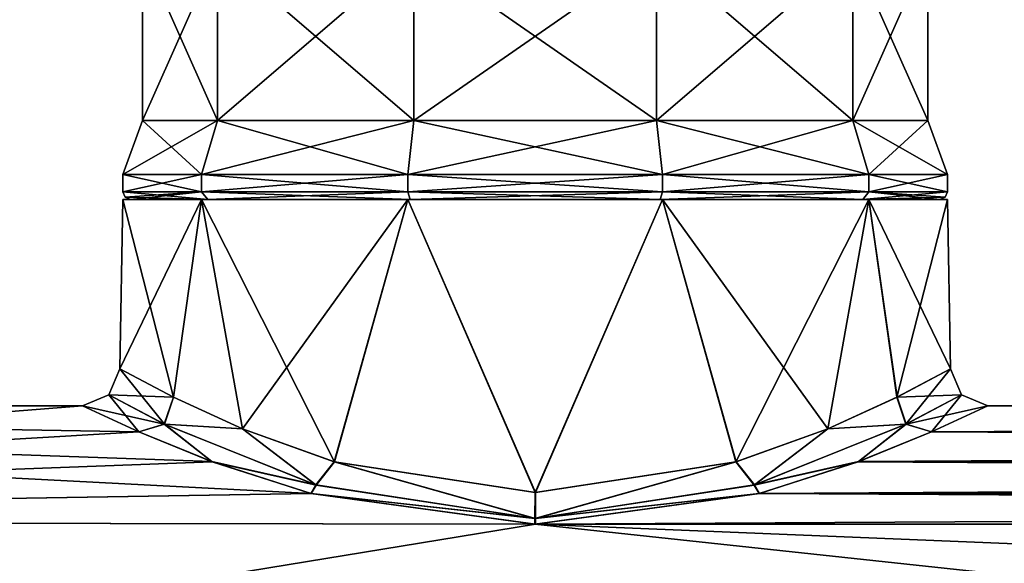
# Model space of a CAD drawing. Header units: metres. Extents: x -128 to 144, y -23 to 81.
# Tile 3 of 24: x -90 to -64, y 19 to 33. Entities that reach past the tile are written whole.
import ezdxf

# ---------------------------------------------------------------- set-up
doc = ezdxf.new("R2010")
doc.units = ezdxf.units.M
doc.layers.add('solid_AVA_2_0_CH', color=7, linetype='CONTINUOUS')

msp = doc.modelspace()

# ---------------------------------------------------------------- linework, layer by layer
at = {"layer": 'solid_AVA_2_0_CH'}
for points in [[(-86.977501, 35.099998), (-86.977501, 30.6), (-84.976456, 30.6, 6.158551)], [(-84.976479, 35.099998, -6.158512), (-86.977501, 30.6), (-86.977501, 35.099998)], [(-84.976479, 35.099998, -6.158512), (-84.976456, 30.6, -6.158551), (-86.977501, 30.6)], [(-84.976479, 35.099998, 6.158512), (-86.977501, 35.099998), (-84.976456, 30.6, 6.158551)], [(-84.976479, 35.099998, 6.158512), (-84.976456, 30.6, 6.158551), (-79.737793, 30.6, 9.964672)], [(-79.737709, 35.099998, 9.9647), (-84.976479, 35.099998, 6.158512), (-79.737793, 30.6, 9.964672)], [(-84.976479, 35.099998, -6.158512), (-79.737709, 35.099998, -9.9647), (-84.976456, 30.6, -6.158551)], [(-79.737709, 35.099998, -9.9647), (-79.737793, 30.6, -9.964672), (-84.976456, 30.6, -6.158551)], [(-79.737709, 35.099998, 9.9647), (-79.737793, 30.6, 9.964672), (-73.262207, 30.6, 9.964672)], [(-73.262291, 35.099998, -9.9647), (-73.262207, 30.6, -9.964672), (-79.737793, 30.6, -9.964672)], [(-79.737709, 35.099998, -9.9647), (-73.262291, 35.099998, -9.9647), (-79.737793, 30.6, -9.964672)], [(-73.262291, 35.099998, 9.9647), (-79.737709, 35.099998, 9.9647), (-73.262207, 30.6, 9.964672)], [(-73.262291, 35.099998, 9.9647), (-73.262207, 30.6, 9.964672), (-68.023544, 30.6, 6.158551)], [(-68.023521, 35.099998, 6.158512), (-73.262291, 35.099998, 9.9647), (-68.023544, 30.6, 6.158551)], [(-73.262291, 35.099998, -9.9647), (-68.023521, 35.099998, -6.158512), (-73.262207, 30.6, -9.964672)], [(-68.023521, 35.099998, -6.158512), (-68.023544, 30.6, -6.158551), (-73.262207, 30.6, -9.964672)], [(-68.023521, 35.099998, 6.158512), (-68.023544, 30.6, 6.158551), (-66.022499, 30.6)], [(-68.023544, 30.6, -6.158551), (-66.022499, 35.099998), (-66.022499, 30.6)], [(-68.023521, 35.099998, -6.158512), (-66.022499, 35.099998), (-68.023544, 30.6, -6.158551)], [(-68.023521, 35.099998, 6.158512), (-66.022499, 30.6), (-66.022499, 35.099998)], [(-86.977501, 30.6), (-87.5, 29.164444), (-85.399162, 29.164444, 6.465673)], [(-84.976456, 30.6, -6.158551), (-85.399162, 29.164444, -6.465673), (-87.5, 29.164444)], [(-84.976456, 30.6, -6.158551), (-87.5, 29.164444), (-86.977501, 30.6)], [(-84.976456, 30.6, 6.158551), (-86.977501, 30.6), (-85.399162, 29.164444, 6.465673)], [(-84.976456, 30.6, 6.158551), (-85.399162, 29.164444, 6.465673), (-79.899269, 29.164444, 10.461594)], [(-79.737793, 30.6, -9.964672), (-79.899269, 29.164444, -10.461594), (-85.399162, 29.164444, -6.465673)], [(-84.976456, 30.6, -6.158551), (-79.737793, 30.6, -9.964672), (-85.399162, 29.164444, -6.465673)], [(-79.737793, 30.6, 9.964672), (-84.976456, 30.6, 6.158551), (-79.899269, 29.164444, 10.461594)], [(-79.737793, 30.6, 9.964672), (-79.899269, 29.164444, 10.461594), (-73.100731, 29.164444, 10.461594)], [(-73.262207, 30.6, -9.964672), (-73.100731, 29.164444, -10.461594), (-79.899269, 29.164444, -10.461594)], [(-79.737793, 30.6, -9.964672), (-73.262207, 30.6, -9.964672), (-79.899269, 29.164444, -10.461594)], [(-73.262207, 30.6, 9.964672), (-79.737793, 30.6, 9.964672), (-73.100731, 29.164444, 10.461594)], [(-73.262207, 30.6, 9.964672), (-73.100731, 29.164444, 10.461594), (-67.600838, 29.164444, 6.465673)], [(-68.023544, 30.6, 6.158551), (-73.262207, 30.6, 9.964672), (-67.600838, 29.164444, 6.465673)], [(-73.262207, 30.6, -9.964672), (-68.023544, 30.6, -6.158551), (-73.100731, 29.164444, -10.461594)], [(-68.023544, 30.6, -6.158551), (-67.600838, 29.164444, -6.465673), (-73.100731, 29.164444, -10.461594)], [(-68.023544, 30.6, 6.158551), (-67.600838, 29.164444, 6.465673), (-65.5, 29.164444)], [(-66.022499, 30.6), (-68.023544, 30.6, 6.158551), (-65.5, 29.164444)], [(-68.023544, 30.6, -6.158551), (-66.022499, 30.6), (-67.600838, 29.164444, -6.465673)], [(-66.022499, 30.6), (-65.5, 29.164444), (-67.600838, 29.164444, -6.465673)], [(-85.399185, 28.700001, 6.465639), (-87.5, 29.164444), (-87.5, 28.700001)], [(-85.399162, 29.164444, -6.465673), (-87.5, 28.700001), (-87.5, 29.164444)], [(-85.399185, 28.700001, -6.465639), (-87.5, 28.700001), (-85.399162, 29.164444, -6.465673)], [(-85.399185, 28.700001, 6.465639), (-85.399162, 29.164444, 6.465673), (-87.5, 29.164444)], [(-85.399185, 28.700001, 6.465639), (-79.899185, 28.700001, 10.461622), (-85.399162, 29.164444, 6.465673)], [(-85.399185, 28.700001, -6.465639), (-85.399162, 29.164444, -6.465673), (-79.899269, 29.164444, -10.461594)], [(-79.899185, 28.700001, -10.461622), (-85.399185, 28.700001, -6.465639), (-79.899269, 29.164444, -10.461594)], [(-79.899185, 28.700001, 10.461622), (-79.899269, 29.164444, 10.461594), (-85.399162, 29.164444, 6.465673)], [(-73.100815, 28.700001, 10.461622), (-73.100731, 29.164444, 10.461594), (-79.899269, 29.164444, 10.461594)], [(-79.899185, 28.700001, 10.461622), (-73.100815, 28.700001, 10.461622), (-79.899269, 29.164444, 10.461594)], [(-79.899185, 28.700001, -10.461622), (-79.899269, 29.164444, -10.461594), (-73.100731, 29.164444, -10.461594)], [(-73.100815, 28.700001, -10.461622), (-79.899185, 28.700001, -10.461622), (-73.100731, 29.164444, -10.461594)], [(-73.100815, 28.700001, 10.461622), (-67.600815, 28.700001, 6.465639), (-73.100731, 29.164444, 10.461594)], [(-73.100815, 28.700001, -10.461622), (-73.100731, 29.164444, -10.461594), (-67.600838, 29.164444, -6.465673)], [(-67.600815, 28.700001, -6.465639), (-73.100815, 28.700001, -10.461622), (-67.600838, 29.164444, -6.465673)], [(-67.600815, 28.700001, 6.465639), (-67.600838, 29.164444, 6.465673), (-73.100731, 29.164444, 10.461594)], [(-65.5, 28.700001), (-65.5, 29.164444), (-67.600838, 29.164444, 6.465673)], [(-67.600815, 28.700001, 6.465639), (-65.5, 28.700001), (-67.600838, 29.164444, 6.465673)], [(-67.600815, 28.700001, -6.465639), (-67.600838, 29.164444, -6.465673), (-65.5, 29.164444)], [(-67.600815, 28.700001, -6.465639), (-65.5, 29.164444), (-65.5, 28.700001)], [(-85.399185, 28.700001, 6.465639), (-87.5, 28.700001), (-85.237389, 28.5, 6.348073)], [(-87.441422, 28.558578), (-85.237389, 28.5, 6.348073), (-87.5, 28.700001)], [(-87.441422, 28.558578), (-87.5, 28.700001), (-85.399185, 28.700001, -6.465639)], [(-87.441422, 28.558578), (-85.399185, 28.700001, -6.465639), (-87.300003, 28.5)], [(-85.399185, 28.700001, -6.465639), (-85.237389, 28.5, -6.348073), (-87.300003, 28.5)], [(-79.899185, 28.700001, -10.461622), (-85.237389, 28.5, -6.348073), (-85.399185, 28.700001, -6.465639)], [(-85.399185, 28.700001, 6.465639), (-85.237389, 28.5, 6.348073), (-79.837364, 28.5, 10.271416)], [(-85.399185, 28.700001, 6.465639), (-79.837364, 28.5, 10.271416), (-79.899185, 28.700001, 10.461622)], [(-79.899185, 28.700001, -10.461622), (-79.837364, 28.5, -10.271416), (-85.237389, 28.5, -6.348073)], [(-73.100815, 28.700001, -10.461622), (-79.837364, 28.5, -10.271416), (-79.899185, 28.700001, -10.461622)], [(-79.899185, 28.700001, 10.461622), (-79.837364, 28.5, 10.271416), (-73.162636, 28.5, 10.271416)], [(-79.899185, 28.700001, 10.461622), (-73.162636, 28.5, 10.271416), (-73.100815, 28.700001, 10.461622)], [(-73.100815, 28.700001, -10.461622), (-73.162636, 28.5, -10.271416), (-79.837364, 28.5, -10.271416)], [(-67.600815, 28.700001, -6.465639), (-67.762611, 28.5, -6.348073), (-73.162636, 28.5, -10.271416)], [(-67.600815, 28.700001, -6.465639), (-73.162636, 28.5, -10.271416), (-73.100815, 28.700001, -10.461622)], [(-73.100815, 28.700001, 10.461622), (-73.162636, 28.5, 10.271416), (-67.762611, 28.5, 6.348073)], [(-73.100815, 28.700001, 10.461622), (-67.762611, 28.5, 6.348073), (-67.600815, 28.700001, 6.465639)], [(-67.600815, 28.700001, 6.465639), (-67.762611, 28.5, 6.348073), (-65.699997, 28.5)], [(-67.600815, 28.700001, -6.465639), (-65.5, 28.700001), (-67.762611, 28.5, -6.348073)], [(-65.558578, 28.558578), (-67.762611, 28.5, -6.348073), (-65.5, 28.700001)], [(-65.558578, 28.558578), (-67.600815, 28.700001, 6.465639), (-65.699997, 28.5)], [(-65.558578, 28.558578), (-65.5, 28.700001), (-67.600815, 28.700001, 6.465639)], [(-87.57885, 23.982548), (-87.5, 28.5), (-85.399193, 28.5, -6.465633)], [(-86.153305, 23.231812, 5.46307), (-87.5, 28.5), (-87.57885, 23.982548)], [(-86.154282, 23.232359, -5.46133), (-87.57885, 23.982548), (-85.399193, 28.5, -6.465633)], [(-87.300003, 28.5), (-87.5, 28.5), (-85.399193, 28.5, 6.465633)], [(-86.153305, 23.231812, 5.46307), (-85.399193, 28.5, 6.465633), (-87.5, 28.5)], [(-85.237389, 28.5, -6.348073), (-85.399193, 28.5, -6.465633), (-87.5, 28.5)], [(-87.300003, 28.5), (-85.237389, 28.5, -6.348073), (-87.5, 28.5)], [(-87.441422, 28.558578), (-87.300003, 28.5), (-85.237389, 28.5, 6.348073)], [(-85.237389, 28.5, 6.348073), (-87.300003, 28.5), (-85.399193, 28.5, 6.465633)], [(-84.307915, 22.384865, -7.899123), (-86.154282, 23.232359, -5.46133), (-85.399193, 28.5, -6.465633)], [(-86.153305, 23.231812, 5.46307), (-84.304901, 22.383575, 7.902133), (-85.399193, 28.5, 6.465633)], [(-79.837364, 28.5, 10.271416), (-85.399193, 28.5, 6.465633), (-79.899216, 28.5, 10.461611)], [(-81.850746, 21.501528, 9.750484), (-79.899216, 28.5, 10.461611), (-85.399193, 28.5, 6.465633)], [(-79.837364, 28.5, 10.271416), (-85.237389, 28.5, 6.348073), (-85.399193, 28.5, 6.465633)], [(-84.304901, 22.383575, 7.902133), (-81.850746, 21.501528, 9.750484), (-85.399193, 28.5, 6.465633)], [(-79.837364, 28.5, -10.271416), (-79.899216, 28.5, -10.461611), (-85.399193, 28.5, -6.465633)], [(-84.307915, 22.384865, -7.899123), (-85.399193, 28.5, -6.465633), (-79.899216, 28.5, -10.461611)], [(-85.237389, 28.5, -6.348073), (-79.837364, 28.5, -10.271416), (-85.399193, 28.5, -6.465633)], [(-81.858925, 21.503996, -9.745941), (-84.307915, 22.384865, -7.899123), (-79.899216, 28.5, -10.461611)], [(-76.504448, 20.688141, -11.136355), (-81.858925, 21.503996, -9.745941), (-79.899216, 28.5, -10.461611)], [(-81.850746, 21.501528, 9.750484), (-76.495827, 20.688133, 11.136355), (-79.899216, 28.5, 10.461611)], [(-73.162636, 28.5, 10.271416), (-79.899216, 28.5, 10.461611), (-73.100784, 28.5, 10.461611)], [(-76.495827, 20.688133, 11.136355), (-73.100784, 28.5, 10.461611), (-79.899216, 28.5, 10.461611)], [(-73.162636, 28.5, 10.271416), (-79.837364, 28.5, 10.271416), (-79.899216, 28.5, 10.461611)], [(-79.837364, 28.5, -10.271416), (-73.100784, 28.5, -10.461611), (-79.899216, 28.5, -10.461611)], [(-76.504448, 20.688141, -11.136355), (-79.899216, 28.5, -10.461611), (-73.100784, 28.5, -10.461611)], [(-79.837364, 28.5, -10.271416), (-73.162636, 28.5, -10.271416), (-73.100784, 28.5, -10.461611)], [(-71.149414, 21.501482, -9.750571), (-76.504448, 20.688141, -11.136355), (-73.100784, 28.5, -10.461611)], [(-76.495827, 20.688133, 11.136355), (-71.14138, 21.503904, 9.746109), (-73.100784, 28.5, 10.461611)], [(-73.162636, 28.5, 10.271416), (-73.100784, 28.5, 10.461611), (-67.600807, 28.5, 6.465633)], [(-67.762611, 28.5, 6.348073), (-73.162636, 28.5, 10.271416), (-67.600807, 28.5, 6.465633)], [(-73.162636, 28.5, -10.271416), (-67.600807, 28.5, -6.465633), (-73.100784, 28.5, -10.461611)], [(-73.162636, 28.5, -10.271416), (-67.762611, 28.5, -6.348073), (-67.600807, 28.5, -6.465633)], [(-68.692184, 22.384825, 7.89922), (-67.600807, 28.5, 6.465633), (-73.100784, 28.5, 10.461611)], [(-71.14138, 21.503904, 9.746109), (-68.692184, 22.384825, 7.89922), (-73.100784, 28.5, 10.461611)], [(-71.149414, 21.501482, -9.750571), (-73.100784, 28.5, -10.461611), (-67.600807, 28.5, -6.465633)], [(-68.69519, 22.383539, -7.902221), (-71.149414, 21.501482, -9.750571), (-67.600807, 28.5, -6.465633)], [(-66.846733, 23.231791, -5.463144), (-68.69519, 22.383539, -7.902221), (-67.600807, 28.5, -6.465633)], [(-68.692184, 22.384825, 7.89922), (-66.845787, 23.232327, 5.461448), (-67.600807, 28.5, 6.465633)], [(-65.558578, 28.558578), (-65.699997, 28.5), (-67.762611, 28.5, -6.348073)], [(-67.762611, 28.5, 6.348073), (-67.600807, 28.5, 6.465633), (-65.5, 28.5)], [(-67.762611, 28.5, 6.348073), (-65.5, 28.5), (-65.699997, 28.5)], [(-67.762611, 28.5, -6.348073), (-65.699997, 28.5), (-67.600807, 28.5, -6.465633)], [(-65.42115, 23.982548), (-65.5, 28.5), (-67.600807, 28.5, 6.465633)], [(-65.699997, 28.5), (-65.5, 28.5), (-67.600807, 28.5, -6.465633)], [(-66.846733, 23.231791, -5.463144), (-67.600807, 28.5, -6.465633), (-65.5, 28.5)], [(-66.845787, 23.232327, 5.461448), (-65.42115, 23.982548), (-67.600807, 28.5, 6.465633)], [(-66.846733, 23.231791, -5.463144), (-65.5, 28.5), (-65.42115, 23.982548)], [(-87.877792, 23.286751, 0), (-87.57885, 23.982548), (-86.154282, 23.232359, -5.46133)], [(-86.393181, 22.505665, 5.649123), (-87.57885, 23.982548), (-87.877792, 23.286751, 0)], [(-86.393181, 22.505665, 5.649123), (-86.153305, 23.231812, 5.46307), (-87.57885, 23.982548)], [(-66.606804, 22.505672, -5.649095), (-66.846733, 23.231791, -5.463144), (-65.42115, 23.982548)], [(-65.122208, 23.286751, 0), (-65.42115, 23.982548), (-66.845787, 23.232327, 5.461448)], [(-66.606804, 22.505672, -5.649095), (-65.42115, 23.982548), (-65.122208, 23.286751, 0)], [(-87.877792, 23.286751, 0), (-88.578697, 23), (-87.071518, 22.301699, 5.624433)], [(-86.397026, 22.507618, -5.642427), (-88.578697, 23), (-87.877792, 23.286751, 0)], [(-86.393181, 22.505665, 5.649123), (-87.877792, 23.286751, 0), (-87.071518, 22.301699, 5.624433)], [(-86.397026, 22.507618, -5.642427), (-87.877792, 23.286751, 0), (-86.154282, 23.232359, -5.46133)], [(-86.397026, 22.507618, -5.642427), (-86.154282, 23.232359, -5.46133), (-84.307915, 22.384865, -7.899123)], [(-86.393181, 22.505665, 5.649123), (-84.304901, 22.383575, 7.902133), (-86.153305, 23.231812, 5.46307)], [(-66.606804, 22.505672, -5.649095), (-68.69519, 22.383539, -7.902221), (-66.846733, 23.231791, -5.463144)], [(-66.602936, 22.507635, 5.642362), (-66.845787, 23.232327, 5.461448), (-68.692184, 22.384825, 7.89922)], [(-65.122208, 23.286751, 0), (-66.845787, 23.232327, 5.461448), (-66.602936, 22.507635, 5.642362)], [(-66.606804, 22.505672, -5.649095), (-65.122208, 23.286751, 0), (-65.928535, 22.301676, -5.624519)], [(-65.122208, 23.286751, 0), (-66.602936, 22.507635, 5.642362), (-64.421303, 23)], [(-65.122208, 23.286751, 0), (-64.421303, 23), (-65.928535, 22.301676, -5.624519)], [(-88.578697, 23), (-127.5, 23), (-127.5, 19.918585, 11.5)], [(-87.071518, 22.301699, 5.624433), (-88.578697, 23), (-127.5, 19.918585, 11.5)], [(-87.077408, 22.304272, -5.614216), (-127.5, 23), (-88.578697, 23)], [(-85.12542, 21.511265, -8.14036), (-82.489464, 20.664238, -10.098973), (-127.5, 23)], [(-127.5, 19.918585, -11.5), (-127.5, 23), (-82.489464, 20.664238, -10.098973)], [(-87.077408, 22.304272, -5.614216), (-85.12542, 21.511265, -8.14036), (-127.5, 23)], [(-86.397026, 22.507618, -5.642427), (-87.077408, 22.304272, -5.614216), (-88.578697, 23)], [(-66.602936, 22.507635, 5.642362), (-65.922691, 22.30423, 5.614385), (-64.421303, 23)], [(-65.928535, 22.301676, -5.624519), (-64.421303, 23), (65.922592, 22.304272, -5.614216)], [(64.421303, 23), (-64.421303, 23), (-65.922691, 22.30423, 5.614385)], [(65.928482, 22.301699, 5.624433), (64.421303, 23), (-65.922691, 22.30423, 5.614385)], [(65.922592, 22.304272, -5.614216), (-64.421303, 23), (64.421303, 23)], [(-86.397026, 22.507618, -5.642427), (-85.12542, 21.511265, -8.14036), (-87.077408, 22.304272, -5.614216)], [(-86.393181, 22.505665, 5.649123), (-87.071518, 22.301699, 5.624433), (-85.115349, 21.507496, 8.150314)], [(-86.397026, 22.507618, -5.642427), (-82.353867, 20.889467, -9.806527), (-85.12542, 21.511265, -8.14036)], [(-86.397026, 22.507618, -5.642427), (-84.307915, 22.384865, -7.899123), (-82.353867, 20.889467, -9.806527)], [(-82.342659, 20.886023, 9.813308), (-86.393181, 22.505665, 5.649123), (-85.115349, 21.507496, 8.150314)], [(-82.342659, 20.886023, 9.813308), (-84.304901, 22.383575, 7.902133), (-86.393181, 22.505665, 5.649123)], [(-82.353867, 20.889467, -9.806527), (-84.307915, 22.384865, -7.899123), (-81.858925, 21.503996, -9.745941)], [(-82.342659, 20.886023, 9.813308), (-81.850746, 21.501528, 9.750484), (-84.304901, 22.383575, 7.902133)], [(-70.657265, 20.886047, -9.813262), (-71.149414, 21.501482, -9.750571), (-68.69519, 22.383539, -7.902221)], [(-70.646027, 20.889498, 9.806463), (-68.692184, 22.384825, 7.89922), (-71.14138, 21.503904, 9.746109)], [(-70.657265, 20.886047, -9.813262), (-66.606804, 22.505672, -5.649095), (-67.884766, 21.507454, -8.150426)], [(-70.657265, 20.886047, -9.813262), (-68.69519, 22.383539, -7.902221), (-66.606804, 22.505672, -5.649095)], [(-66.602936, 22.507635, 5.642362), (-70.646027, 20.889498, 9.806463), (-67.87471, 21.511217, 8.140489)], [(-66.602936, 22.507635, 5.642362), (-68.692184, 22.384825, 7.89922), (-70.646027, 20.889498, 9.806463)], [(-66.606804, 22.505672, -5.649095), (-65.928535, 22.301676, -5.624519), (-67.884766, 21.507454, -8.150426)], [(-66.602936, 22.507635, 5.642362), (-67.87471, 21.511217, 8.140489), (-65.922691, 22.30423, 5.614385)], [(-85.115349, 21.507496, 8.150314), (-87.071518, 22.301699, 5.624433), (-127.5, 19.918585, 11.5)], [(-67.884766, 21.507454, -8.150426), (-65.928535, 22.301676, -5.624519), (67.87458, 21.511265, -8.14036)], [(65.928482, 22.301699, 5.624433), (-65.922691, 22.30423, 5.614385), (-67.87471, 21.511217, 8.140489)], [(67.884651, 21.507496, 8.150314), (65.928482, 22.301699, 5.624433), (-67.87471, 21.511217, 8.140489)], [(-65.928535, 22.301676, -5.624519), (65.922592, 22.304272, -5.614216), (67.87458, 21.511265, -8.14036)], [(-82.47319, 20.659845, 10.107956), (-85.115349, 21.507496, 8.150314), (-127.5, 19.918585, 11.5)], [(-82.353867, 20.889467, -9.806527), (-82.489464, 20.664238, -10.098973), (-85.12542, 21.511265, -8.14036)], [(-82.342659, 20.886023, 9.813308), (-85.115349, 21.507496, 8.150314), (-82.47319, 20.659845, 10.107956)], [(-82.353867, 20.889467, -9.806527), (-81.858925, 21.503996, -9.745941), (-76.506531, 19.992407, -11.435158)], [(-76.493332, 19.992397, 11.435163), (-81.850746, 21.501528, 9.750484), (-82.342659, 20.886023, 9.813308)], [(-76.506531, 19.992407, -11.435158), (-81.858925, 21.503996, -9.745941), (-76.504448, 20.688141, -11.136355)], [(-76.493332, 19.992397, 11.435163), (-76.495827, 20.688133, 11.136355), (-81.850746, 21.501528, 9.750484)], [(-76.506531, 19.992407, -11.435158), (-76.504448, 20.688141, -11.136355), (-71.149414, 21.501482, -9.750571)], [(-76.506531, 19.992407, -11.435158), (-71.149414, 21.501482, -9.750571), (-70.657265, 20.886047, -9.813262)], [(-76.493332, 19.992397, 11.435163), (-71.14138, 21.503904, 9.746109), (-76.495827, 20.688133, 11.136355)], [(-70.646027, 20.889498, 9.806463), (-71.14138, 21.503904, 9.746109), (-76.493332, 19.992397, 11.435163)], [(-70.657265, 20.886047, -9.813262), (-67.884766, 21.507454, -8.150426), (-70.527, 20.659796, -10.108059)], [(-70.646027, 20.889498, 9.806463), (-70.510887, 20.664145, 10.099167), (-67.87471, 21.511217, 8.140489)], [(-70.527, 20.659796, -10.108059), (-67.884766, 21.507454, -8.150426), (70.510536, 20.664238, -10.098973)], [(67.884651, 21.507496, 8.150314), (-67.87471, 21.511217, 8.140489), (-70.510887, 20.664145, 10.099167)], [(70.52681, 20.659845, 10.107956), (67.884651, 21.507496, 8.150314), (-70.510887, 20.664145, 10.099167)], [(-67.884766, 21.507454, -8.150426), (67.87458, 21.511265, -8.14036), (70.510536, 20.664238, -10.098973)], [(-82.353867, 20.889467, -9.806527), (-76.506531, 19.992407, -11.435158), (-82.489464, 20.664238, -10.098973)], [(-76.493332, 19.992397, 11.435163), (-82.342659, 20.886023, 9.813308), (-82.47319, 20.659845, 10.107956)], [(-76.506531, 19.992407, -11.435158), (-70.657265, 20.886047, -9.813262), (-70.527, 20.659796, -10.108059)], [(-70.646027, 20.889498, 9.806463), (-76.493332, 19.992397, 11.435163), (-70.510887, 20.664145, 10.099167)], [(-127.5, 19.918585, -11.5), (-82.489464, 20.664238, -10.098973), (-76.508804, 19.8428, -11.630275)], [(-76.491562, 19.842794, 11.630284), (-82.47319, 20.659845, 10.107956), (-127.5, 19.918585, 11.5)], [(-76.506531, 19.992407, -11.435158), (-76.508804, 19.8428, -11.630275), (-82.489464, 20.664238, -10.098973)], [(-76.493332, 19.992397, 11.435163), (-82.47319, 20.659845, 10.107956), (-76.491562, 19.842794, 11.630284)], [(-76.508804, 19.8428, -11.630275), (-70.527, 20.659796, -10.108059), (76.491196, 19.8428, -11.630275)], [(-76.506531, 19.992407, -11.435158), (-70.527, 20.659796, -10.108059), (-76.508804, 19.8428, -11.630275)], [(-76.493332, 19.992397, 11.435163), (-76.491562, 19.842794, 11.630284), (-70.510887, 20.664145, 10.099167)], [(70.52681, 20.659845, 10.107956), (-70.510887, 20.664145, 10.099167), (-76.491562, 19.842794, 11.630284)], [(76.508438, 19.842794, 11.630284), (70.52681, 20.659845, 10.107956), (-76.491562, 19.842794, 11.630284)], [(-70.527, 20.659796, -10.108059), (70.510536, 20.664238, -10.098973), (76.491196, 19.8428, -11.630275)], [(-127.5, 11.5, 19.918585), (127.5, 11.5, 19.918585), (127.5, 19.918585, 11.5)], [(76.508438, 19.842794, 11.630284), (-127.5, 11.5, 19.918585), (127.5, 19.918585, 11.5)], [(-76.491562, 19.842794, 11.630284), (-127.5, 19.918585, 11.5), (-127.5, 11.5, 19.918585)], [(0.008762, 11.62192, -19.847694), (-127.5, 19.918585, -11.5), (-76.508804, 19.8428, -11.630275)], [(0.008762, 11.62192, -19.847694), (-127.5, 11.5, -19.918585), (-127.5, 19.918585, -11.5)], [(76.508438, 19.842794, 11.630284), (-76.491562, 19.842794, 11.630284), (-127.5, 11.5, 19.918585)], [(-76.508804, 19.8428, -11.630275), (76.491196, 19.8428, -11.630275), (127.5, 11.5, -19.918585)], [(0.008762, 11.62192, -19.847694), (-76.508804, 19.8428, -11.630275), (127.5, 11.5, -19.918585)]]:
    msp.add_3dface(points, dxfattribs=at)

doc.saveas('drawing.dxf')
